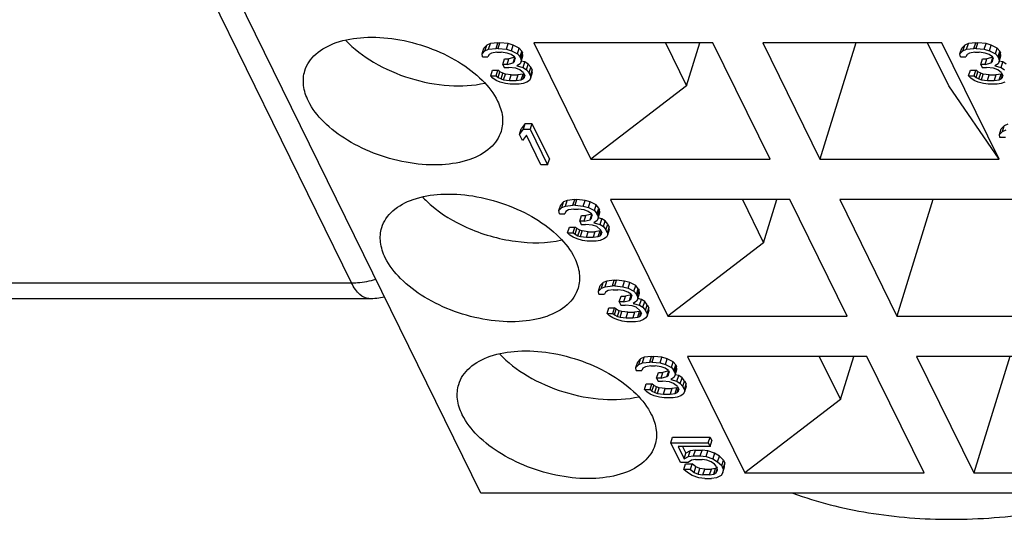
# Model space of a CAD drawing. Header units: millimetres. Extents: x 0 to 420, y 0 to 297.
# Tile 50 of 124: x 188.07 to 194.9, y 30.76 to 34.22. Entities that reach past the tile are written whole.
import ezdxf

# ---------------------------------------------------------------- set-up
doc = ezdxf.new("R2010")
doc.units = ezdxf.units.MM
doc.header["$LTSCALE"] = 23.1
doc.layers.get('0').update_dxf_attribs({"linetype": 'CONTINUOUS'})

msp = doc.modelspace()

# ---------------------------------------------------------------- linework, layer by layer
at = {"color": 9, "linetype": 'CONTINUOUS'}
for p, q in [((190.36924, 32.39635), (176.98334, 59.67393)), ((187.32537, 32.39635), (190.36924, 32.39635))]:
    msp.add_line(p, q, dxfattribs=at)
at = {"color": 7, "linetype": 'CONTINUOUS'}
for p, q in [((191.2667, 30.93774), (181.65788, 50.51846)), ((191.27503, 33.98513), (191.28714, 34.0243)), ((191.30745, 34.04546), (191.28714, 34.0243)), ((191.29535, 34.0063), (191.30745, 34.04546)), ((191.29535, 34.0063), (191.32086, 34.01688)), ((191.33296, 34.05604), (191.30745, 34.04546)), ((191.32086, 34.01688), (191.33296, 34.05604)), ((191.32086, 34.01688), (191.37199, 34.02217)), ((191.3841, 34.06133), (191.33296, 34.05604)), ((191.37199, 34.02217), (191.3841, 34.06133)), ((191.38734, 34.02217), (191.37199, 34.02217)), ((191.3841, 34.06133), (191.39945, 34.06133)), ((191.38734, 34.02217), (191.39945, 34.06133)), ((191.38734, 34.02217), (191.44367, 34.01688)), ((191.45577, 34.05604), (191.39945, 34.06133)), ((191.44367, 34.01688), (191.45577, 34.05604)), ((191.44367, 34.01688), (191.47956, 34.0063)), ((191.49167, 34.04546), (191.45577, 34.05604)), ((191.47956, 34.0063), (191.49167, 34.04546)), ((191.53275, 34.0243), (191.49167, 34.04546)), ((191.52065, 33.98513), (191.53275, 34.0243)), ((191.55081, 34.00314), (191.53275, 34.0243)), ((192.87698, 34.06133), (191.63356, 34.06133)), ((191.63356, 34.06133), (192.03011, 33.25324)), ((192.54734, 34.06133), (192.69403, 33.7624)), ((192.69403, 33.7624), (192.78641, 34.06133)), ((193.27354, 33.25324), (192.87698, 34.06133)), ((194.46581, 34.06133), (193.22238, 34.06133)), ((193.22238, 34.06133), (193.61893, 33.25324)), ((193.86865, 34.06133), (193.61893, 33.25324)), ((194.51313, 33.7624), (194.36643, 34.06133)), ((194.86236, 33.25324), (194.46581, 34.06133)), ((194.59085, 33.98513), (194.60296, 34.0243)), ((194.62327, 34.04546), (194.60296, 34.0243)), ((194.61117, 34.0063), (194.62327, 34.04546)), ((194.61117, 34.0063), (194.63668, 34.01688)), ((194.64878, 34.05604), (194.62327, 34.04546)), ((194.63668, 34.01688), (194.64878, 34.05604)), ((194.63668, 34.01688), (194.68781, 34.02217)), ((194.69991, 34.06133), (194.64878, 34.05604)), ((194.68781, 34.02217), (194.69991, 34.06133)), ((194.70316, 34.02217), (194.68781, 34.02217)), ((194.69991, 34.06133), (194.71527, 34.06133)), ((194.70316, 34.02217), (194.71527, 34.06133)), ((194.70316, 34.02217), (194.75949, 34.01688)), ((194.77159, 34.05604), (194.71527, 34.06133)), ((194.75949, 34.01688), (194.77159, 34.05604)), ((194.75949, 34.01688), (194.79538, 34.0063)), ((194.80748, 34.04546), (194.77159, 34.05604)), ((194.79538, 34.0063), (194.80748, 34.04546)), ((194.84857, 34.0243), (194.80748, 34.04546)), ((194.83647, 33.98513), (194.84857, 34.0243)), ((194.86663, 34.00314), (194.84857, 34.0243)), ((191.27503, 33.98513), (191.29535, 34.0063)), ((191.27774, 33.96397), (191.27503, 33.98513)), ((191.27774, 33.96397), (191.31612, 33.96397)), ((191.32368, 33.97984), (191.31612, 33.96397)), ((191.34152, 33.99042), (191.32368, 33.97984)), ((191.3773, 33.99571), (191.34152, 33.99042)), ((191.3773, 33.99571), (191.408, 33.99571)), ((191.44897, 33.99042), (191.408, 33.99571)), ((191.41883, 33.91107), (191.43094, 33.95024)), ((191.43094, 33.95024), (191.46164, 33.95024)), ((191.47719, 33.97984), (191.44897, 33.99042)), ((191.44954, 33.91107), (191.46164, 33.95024)), ((191.50195, 33.96067), (191.46164, 33.95024)), ((191.50033, 33.96397), (191.47719, 33.97984)), ((191.47956, 34.0063), (191.52065, 33.98513)), ((191.4904, 33.92165), (191.50226, 33.96004)), ((191.50033, 33.96397), (191.50552, 33.95339)), ((191.50056, 33.93223), (191.50552, 33.95339)), ((191.52065, 33.98513), (191.53871, 33.96397)), ((191.53871, 33.96397), (191.55081, 34.00314)), ((191.5439, 33.95339), (191.53871, 33.96397)), ((191.5439, 33.95339), (191.556, 33.99256)), ((191.5439, 33.95339), (191.54661, 33.93223)), ((191.54661, 33.93223), (191.55871, 33.9714)), ((191.55081, 34.00314), (191.556, 33.99256)), ((191.55871, 33.9714), (191.556, 33.99256)), ((194.59085, 33.98513), (194.61117, 34.0063)), ((194.59356, 33.96397), (194.59085, 33.98513)), ((194.59356, 33.96397), (194.63194, 33.96397)), ((194.6395, 33.97984), (194.63194, 33.96397)), ((194.65734, 33.99042), (194.6395, 33.97984)), ((194.69312, 33.99571), (194.65734, 33.99042)), ((194.69312, 33.99571), (194.72382, 33.99571)), ((194.76479, 33.99042), (194.72382, 33.99571)), ((194.73465, 33.91107), (194.74676, 33.95024)), ((194.74676, 33.95024), (194.77746, 33.95024)), ((194.79301, 33.97984), (194.76479, 33.99042)), ((194.76536, 33.91107), (194.77746, 33.95024)), ((194.81777, 33.96067), (194.77746, 33.95024)), ((194.81615, 33.96397), (194.79301, 33.97984)), ((194.79538, 34.0063), (194.83647, 33.98513)), ((194.80622, 33.92165), (194.81808, 33.96004)), ((194.81615, 33.96397), (194.82134, 33.95339)), ((194.81638, 33.93223), (194.82134, 33.95339)), ((194.83647, 33.98513), (194.85453, 33.96397)), ((194.85453, 33.96397), (194.86663, 34.00314)), ((194.85972, 33.95339), (194.85453, 33.96397)), ((194.85972, 33.95339), (194.87182, 33.99256)), ((194.85972, 33.95339), (194.86243, 33.93223)), ((194.86243, 33.93223), (194.87453, 33.9714)), ((194.86663, 34.00314), (194.87182, 33.99256)), ((194.87453, 33.9714), (194.87182, 33.99256)), ((191.44954, 33.91107), (191.41883, 33.91107)), ((191.41883, 33.91107), (191.42922, 33.88991)), ((191.42922, 33.88991), (191.45992, 33.88991)), ((191.44954, 33.91107), (191.4904, 33.92165)), ((191.50857, 33.88462), (191.45992, 33.88991)), ((191.4904, 33.92165), (191.50056, 33.93223)), ((191.53679, 33.87404), (191.50857, 33.88462)), ((191.53905, 33.91636), (191.51613, 33.90049)), ((191.51613, 33.90049), (191.5597, 33.88991)), ((191.54661, 33.93223), (191.53905, 33.91636)), ((191.57181, 33.92907), (191.54746, 33.93499)), ((191.5597, 33.88991), (191.57181, 33.92907)), ((191.5597, 33.88991), (191.58284, 33.87404)), ((191.59495, 33.9132), (191.57181, 33.92907)), ((191.58284, 33.87404), (191.59495, 33.9132)), ((191.61301, 33.89204), (191.59495, 33.9132)), ((191.6009, 33.85288), (191.61301, 33.89204)), ((191.61301, 33.89204), (191.62339, 33.87088)), ((194.76536, 33.91107), (194.73465, 33.91107)), ((194.73465, 33.91107), (194.74504, 33.88991)), ((194.74504, 33.88991), (194.77574, 33.88991)), ((194.76536, 33.91107), (194.80622, 33.92165)), ((194.82439, 33.88462), (194.77574, 33.88991)), ((194.80622, 33.92165), (194.81638, 33.93223)), ((194.85261, 33.87404), (194.82439, 33.88462)), ((194.85487, 33.91636), (194.83195, 33.90049)), ((194.83195, 33.90049), (194.87552, 33.88991)), ((194.86243, 33.93223), (194.85487, 33.91636)), ((194.88763, 33.92907), (194.86328, 33.93499)), ((194.87552, 33.88991), (194.88763, 33.92907)), ((194.87552, 33.88991), (194.89866, 33.87404)), ((194.91076, 33.9132), (194.88763, 33.92907)), ((191.33497, 33.83172), (191.34707, 33.87088)), ((191.33497, 33.83172), (191.37335, 33.83172)), ((191.35043, 33.81584), (191.33497, 33.83172)), ((191.34707, 33.87088), (191.38545, 33.87088)), ((191.37357, 33.79997), (191.35043, 33.81584)), ((191.37335, 33.83172), (191.38545, 33.87088)), ((191.37335, 33.83172), (191.38621, 33.82113)), ((191.39832, 33.8603), (191.38545, 33.87088)), ((191.38621, 33.82113), (191.39832, 33.8603)), ((191.38621, 33.82113), (191.40676, 33.81055)), ((191.41886, 33.84972), (191.39832, 33.8603)), ((191.40676, 33.81055), (191.41886, 33.84972)), ((191.43681, 33.84443), (191.41886, 33.84972)), ((191.4247, 33.80526), (191.43681, 33.84443)), ((191.47778, 33.83914), (191.43681, 33.84443)), ((191.46568, 33.79997), (191.47778, 33.83914)), ((191.47778, 33.83914), (191.52383, 33.83914)), ((191.52383, 33.83914), (191.51173, 33.79997)), ((191.55962, 33.84443), (191.52383, 33.83914)), ((191.56252, 33.85288), (191.53679, 33.87404)), ((191.54751, 33.80526), (191.55962, 33.84443)), ((191.56548, 33.84686), (191.55962, 33.84443)), ((191.56027, 33.81055), (191.56916, 33.83935)), ((191.56027, 33.81055), (191.57043, 33.82113)), ((191.56252, 33.85288), (191.57291, 33.83172)), ((191.57043, 33.82113), (191.57291, 33.83172)), ((191.58284, 33.87404), (191.6009, 33.85288)), ((191.61129, 33.83172), (191.6009, 33.85288)), ((191.6114, 33.81584), (191.60384, 33.79997)), ((191.61129, 33.83172), (191.62339, 33.87088)), ((191.61129, 33.83172), (191.6114, 33.81584)), ((191.6235, 33.85501), (191.6114, 33.81584)), ((191.6235, 33.85501), (191.62339, 33.87088)), ((194.65079, 33.83172), (194.66289, 33.87088)), ((194.65079, 33.83172), (194.68917, 33.83172)), ((194.66625, 33.81584), (194.65079, 33.83172)), ((194.66289, 33.87088), (194.70127, 33.87088)), ((194.68939, 33.79997), (194.66625, 33.81584)), ((194.68917, 33.83172), (194.70127, 33.87088)), ((194.68917, 33.83172), (194.70203, 33.82113)), ((194.71414, 33.8603), (194.70127, 33.87088)), ((194.70203, 33.82113), (194.71414, 33.8603)), ((194.70203, 33.82113), (194.72258, 33.81055)), ((194.73468, 33.84972), (194.71414, 33.8603)), ((194.72258, 33.81055), (194.73468, 33.84972)), ((194.75263, 33.84443), (194.73468, 33.84972)), ((194.74052, 33.80526), (194.75263, 33.84443)), ((194.7936, 33.83914), (194.75263, 33.84443)), ((194.7815, 33.79997), (194.7936, 33.83914)), ((194.7936, 33.83914), (194.83965, 33.83914)), ((194.83965, 33.83914), (194.82755, 33.79997)), ((194.87543, 33.84443), (194.83965, 33.83914)), ((194.87834, 33.85288), (194.85261, 33.87404)), ((194.86333, 33.80526), (194.87543, 33.84443)), ((194.8813, 33.84686), (194.87543, 33.84443)), ((194.87609, 33.81055), (194.88498, 33.83935)), ((194.87609, 33.81055), (194.88625, 33.82113)), ((194.87834, 33.85288), (194.88873, 33.83172)), ((194.88625, 33.82113), (194.88873, 33.83172)), ((191.40179, 33.78939), (191.37357, 33.79997)), ((191.43768, 33.77881), (191.40179, 33.78939)), ((191.40676, 33.81055), (191.4247, 33.80526)), ((191.4247, 33.80526), (191.46568, 33.79997)), ((191.47098, 33.77352), (191.43768, 33.77881)), ((191.46568, 33.79997), (191.51173, 33.79997)), ((191.53239, 33.77352), (191.47098, 33.77352)), ((191.51173, 33.79997), (191.54751, 33.80526)), ((191.56049, 33.77881), (191.53239, 33.77352)), ((191.54751, 33.80526), (191.56027, 33.81055)), ((191.586, 33.78939), (191.56049, 33.77881)), ((191.60384, 33.79997), (191.586, 33.78939)), ((192.69403, 33.7624), (192.03011, 33.25324)), ((194.86236, 33.25324), (194.51313, 33.7624)), ((194.71761, 33.78939), (194.68939, 33.79997)), ((194.7535, 33.77881), (194.71761, 33.78939)), ((194.72258, 33.81055), (194.74052, 33.80526)), ((194.74052, 33.80526), (194.7815, 33.79997)), ((194.7868, 33.77352), (194.7535, 33.77881)), ((194.7815, 33.79997), (194.82755, 33.79997)), ((194.84821, 33.77352), (194.7868, 33.77352)), ((194.82755, 33.79997), (194.86333, 33.80526)), ((194.87631, 33.77881), (194.84821, 33.77352)), ((194.86333, 33.80526), (194.87609, 33.81055)), ((194.90182, 33.78939), (194.87631, 33.77881)), ((191.5742, 33.50188), (191.54632, 33.46485)), ((191.5621, 33.46272), (191.5742, 33.50188)), ((191.5742, 33.50188), (191.62026, 33.50188)), ((191.62026, 33.50188), (191.60815, 33.46272)), ((191.62026, 33.50188), (191.74227, 33.25324)), ((194.89781, 33.48601), (194.87749, 33.46485)), ((194.88571, 33.44685), (194.89781, 33.48601)), ((194.92332, 33.49659), (194.89781, 33.48601)), ((191.53422, 33.42568), (191.54632, 33.46485)), ((191.53422, 33.42568), (191.5621, 33.46272)), ((191.55499, 33.38336), (191.53422, 33.42568)), ((191.58287, 33.42039), (191.55499, 33.38336)), ((191.5621, 33.46272), (191.60815, 33.46272)), ((191.68412, 33.21407), (191.58287, 33.42039)), ((191.60815, 33.46272), (191.73017, 33.21407)), ((194.86539, 33.42568), (194.87749, 33.46485)), ((194.86539, 33.42568), (194.88571, 33.44685)), ((194.8681, 33.40452), (194.86539, 33.42568)), ((194.90648, 33.40452), (194.8681, 33.40452)), ((194.88571, 33.44685), (194.91122, 33.45743)), ((191.73017, 33.21407), (191.68412, 33.21407)), ((191.73017, 33.21407), (191.74227, 33.25324)), ((192.03011, 33.25324), (193.27354, 33.25324)), ((193.61893, 33.25324), (194.86236, 33.25324)), ((191.80886, 32.89732), (191.82096, 32.93648)), ((191.84128, 32.95764), (191.82096, 32.93648)), ((191.82917, 32.91848), (191.84128, 32.95764)), ((191.82917, 32.91848), (191.85468, 32.92906)), ((191.86679, 32.96822), (191.84128, 32.95764)), ((191.85468, 32.92906), (191.86679, 32.96822)), ((191.85468, 32.92906), (191.90582, 32.93435)), ((191.91792, 32.97351), (191.86679, 32.96822)), ((191.90582, 32.93435), (191.91792, 32.97351)), ((191.92117, 32.93435), (191.90582, 32.93435)), ((191.91792, 32.97351), (191.93327, 32.97351)), ((191.92117, 32.93435), (191.93327, 32.97351)), ((191.92117, 32.93435), (191.97749, 32.92906)), ((191.98959, 32.96822), (191.93327, 32.97351)), ((191.97749, 32.92906), (191.98959, 32.96822)), ((191.97749, 32.92906), (192.01339, 32.91848)), ((192.02549, 32.95764), (191.98959, 32.96822)), ((192.01339, 32.91848), (192.02549, 32.95764)), ((192.06658, 32.93648), (192.02549, 32.95764)), ((192.05447, 32.89732), (192.06658, 32.93648)), ((192.08464, 32.91532), (192.06658, 32.93648)), ((193.41081, 32.97351), (192.16738, 32.97351)), ((192.16738, 32.97351), (192.56393, 32.16542)), ((193.08116, 32.97351), (193.22785, 32.67458)), ((193.22785, 32.67458), (193.32023, 32.97351)), ((193.80736, 32.16542), (193.41081, 32.97351)), ((194.99963, 32.97351), (193.7562, 32.97351)), ((193.7562, 32.97351), (194.15276, 32.16542)), ((194.40248, 32.97351), (194.15276, 32.16542)), ((191.80886, 32.89732), (191.82917, 32.91848)), ((191.81156, 32.87616), (191.80886, 32.89732)), ((191.81156, 32.87616), (191.84994, 32.87616)), ((191.8575, 32.89203), (191.84994, 32.87616)), ((191.87534, 32.90261), (191.8575, 32.89203)), ((191.91112, 32.9079), (191.87534, 32.90261)), ((191.91112, 32.9079), (191.94182, 32.9079)), ((191.9828, 32.90261), (191.94182, 32.9079)), ((191.95266, 32.82325), (191.96476, 32.86242)), ((191.96476, 32.86242), (191.99546, 32.86242)), ((192.01101, 32.89203), (191.9828, 32.90261)), ((191.98336, 32.82325), (191.99546, 32.86242)), ((192.03577, 32.87286), (191.99546, 32.86242)), ((192.03415, 32.87616), (192.01101, 32.89203)), ((192.01339, 32.91848), (192.05447, 32.89732)), ((192.02422, 32.83383), (192.03608, 32.87222)), ((192.03415, 32.87616), (192.03935, 32.86557)), ((192.03438, 32.84441), (192.03935, 32.86557)), ((192.05447, 32.89732), (192.07253, 32.87616)), ((192.07253, 32.87616), (192.08464, 32.91532)), ((192.07772, 32.86557), (192.07253, 32.87616)), ((192.07772, 32.86557), (192.08983, 32.90474)), ((192.07772, 32.86557), (192.08043, 32.84441)), ((192.08043, 32.84441), (192.09254, 32.88358)), ((192.08464, 32.91532), (192.08983, 32.90474)), ((192.09254, 32.88358), (192.08983, 32.90474)), ((191.98336, 32.82325), (191.95266, 32.82325)), ((191.95266, 32.82325), (191.96304, 32.80209)), ((191.96304, 32.80209), (191.99374, 32.80209)), ((191.98336, 32.82325), (192.02422, 32.83383)), ((192.04239, 32.7968), (191.99374, 32.80209)), ((192.02422, 32.83383), (192.03438, 32.84441)), ((192.07061, 32.78622), (192.04239, 32.7968)), ((192.07287, 32.82854), (192.04996, 32.81267)), ((192.04996, 32.81267), (192.09353, 32.80209)), ((192.08043, 32.84441), (192.07287, 32.82854)), ((192.10563, 32.84126), (192.08128, 32.84717)), ((192.09353, 32.80209), (192.10563, 32.84126)), ((192.09353, 32.80209), (192.11667, 32.78622)), ((192.12877, 32.82539), (192.10563, 32.84126)), ((192.11667, 32.78622), (192.12877, 32.82539)), ((192.14683, 32.80423), (192.12877, 32.82539)), ((192.13473, 32.76506), (192.14683, 32.80423)), ((192.14683, 32.80423), (192.15721, 32.78306)), ((191.86879, 32.7439), (191.88089, 32.78306)), ((191.86879, 32.7439), (191.90717, 32.7439)), ((191.88426, 32.72803), (191.86879, 32.7439)), ((191.88089, 32.78306), (191.91927, 32.78306)), ((191.90739, 32.71216), (191.88426, 32.72803)), ((191.90717, 32.7439), (191.91927, 32.78306)), ((191.90717, 32.7439), (191.92004, 32.73332)), ((191.93214, 32.77248), (191.91927, 32.78306)), ((191.92004, 32.73332), (191.93214, 32.77248)), ((191.92004, 32.73332), (191.94058, 32.72274)), ((191.95268, 32.7619), (191.93214, 32.77248)), ((191.94058, 32.72274), (191.95268, 32.7619)), ((191.94058, 32.72274), (191.95853, 32.71745)), ((191.97063, 32.75661), (191.95268, 32.7619)), ((191.95853, 32.71745), (191.97063, 32.75661)), ((192.0116, 32.75132), (191.97063, 32.75661)), ((191.9995, 32.71216), (192.0116, 32.75132)), ((192.0116, 32.75132), (192.05766, 32.75132)), ((192.05766, 32.75132), (192.04555, 32.71216)), ((192.09344, 32.75661), (192.05766, 32.75132)), ((192.09635, 32.76506), (192.07061, 32.78622)), ((192.08134, 32.71745), (192.09344, 32.75661)), ((192.08134, 32.71745), (192.09409, 32.72274)), ((192.0993, 32.75904), (192.09344, 32.75661)), ((192.09409, 32.72274), (192.10299, 32.75153)), ((192.09409, 32.72274), (192.10425, 32.73332)), ((192.09635, 32.76506), (192.10673, 32.7439)), ((192.10425, 32.73332), (192.10673, 32.7439)), ((192.11667, 32.78622), (192.13473, 32.76506)), ((192.14511, 32.7439), (192.13473, 32.76506)), ((192.14522, 32.72803), (192.13766, 32.71216)), ((192.14511, 32.7439), (192.15721, 32.78306)), ((192.14511, 32.7439), (192.14522, 32.72803)), ((192.15733, 32.76719), (192.14522, 32.72803)), ((192.15733, 32.76719), (192.15721, 32.78306)), ((191.93561, 32.70158), (191.90739, 32.71216)), ((191.97151, 32.69099), (191.93561, 32.70158)), ((191.95853, 32.71745), (191.9995, 32.71216)), ((192.00481, 32.6857), (191.97151, 32.69099)), ((191.9995, 32.71216), (192.04555, 32.71216)), ((192.06621, 32.6857), (192.00481, 32.6857)), ((192.04555, 32.71216), (192.08134, 32.71745)), ((192.09432, 32.69099), (192.06621, 32.6857)), ((192.11983, 32.70158), (192.09432, 32.69099)), ((192.13766, 32.71216), (192.11983, 32.70158)), ((193.22785, 32.67458), (192.56393, 32.16542)), ((192.08339, 32.33787), (192.0955, 32.37703)), ((192.11581, 32.39819), (192.0955, 32.37703)), ((192.10371, 32.35903), (192.11581, 32.39819)), ((192.14132, 32.40878), (192.11581, 32.39819)), ((192.12922, 32.36961), (192.14132, 32.40878)), ((192.19246, 32.41407), (192.14132, 32.40878)), ((192.18035, 32.3749), (192.19246, 32.41407)), ((192.19246, 32.41407), (192.20781, 32.41407)), ((192.1957, 32.3749), (192.20781, 32.41407)), ((192.26413, 32.40878), (192.20781, 32.41407)), ((192.25203, 32.36961), (192.26413, 32.40878)), ((192.30003, 32.39819), (192.26413, 32.40878)), ((192.28792, 32.35903), (192.30003, 32.39819)), ((192.34111, 32.37703), (192.30003, 32.39819)), ((192.32901, 32.33787), (192.34111, 32.37703)), ((192.35917, 32.35587), (192.34111, 32.37703)), ((192.08339, 32.33787), (192.10371, 32.35903)), ((192.0861, 32.31671), (192.08339, 32.33787)), ((192.0861, 32.31671), (192.12448, 32.31671)), ((192.10371, 32.35903), (192.12922, 32.36961)), ((192.13204, 32.33258), (192.12448, 32.31671)), ((192.12922, 32.36961), (192.18035, 32.3749)), ((192.14988, 32.34316), (192.13204, 32.33258)), ((192.18566, 32.34845), (192.14988, 32.34316)), ((192.1957, 32.3749), (192.18035, 32.3749)), ((192.18566, 32.34845), (192.21636, 32.34845)), ((192.1957, 32.3749), (192.25203, 32.36961)), ((192.25733, 32.34316), (192.21636, 32.34845)), ((192.25203, 32.36961), (192.28792, 32.35903)), ((192.28555, 32.33258), (192.25733, 32.34316)), ((192.31031, 32.31341), (192.27, 32.30297)), ((192.30869, 32.31671), (192.28555, 32.33258)), ((192.28792, 32.35903), (192.32901, 32.33787)), ((192.29876, 32.27438), (192.31062, 32.31277)), ((192.30869, 32.31671), (192.31388, 32.30613)), ((192.32901, 32.33787), (192.34707, 32.31671)), ((192.34707, 32.31671), (192.35917, 32.35587)), ((192.35226, 32.30613), (192.34707, 32.31671)), ((192.35226, 32.30613), (192.36436, 32.34529)), ((192.35497, 32.28496), (192.36707, 32.32413)), ((192.35917, 32.35587), (192.36436, 32.34529)), ((192.36707, 32.32413), (192.36436, 32.34529)), ((187.29189, 32.28801), (190.49027, 32.28801)), ((192.2272, 32.2638), (192.2393, 32.30297)), ((192.2579, 32.2638), (192.2272, 32.2638)), ((192.2272, 32.2638), (192.23758, 32.24264)), ((192.23758, 32.24264), (192.26828, 32.24264)), ((192.2393, 32.30297), (192.27, 32.30297)), ((192.2579, 32.2638), (192.27, 32.30297)), ((192.2579, 32.2638), (192.29876, 32.27438)), ((192.31693, 32.23735), (192.26828, 32.24264)), ((192.29876, 32.27438), (192.30892, 32.28496)), ((192.30892, 32.28496), (192.31388, 32.30613)), ((192.34741, 32.26909), (192.32449, 32.25322)), ((192.32449, 32.25322), (192.36806, 32.24264)), ((192.35497, 32.28496), (192.34741, 32.26909)), ((192.35226, 32.30613), (192.35497, 32.28496)), ((192.38017, 32.28181), (192.35582, 32.28772)), ((192.36806, 32.24264), (192.38017, 32.28181)), ((192.36806, 32.24264), (192.3912, 32.22677)), ((192.40331, 32.26594), (192.38017, 32.28181)), ((192.3912, 32.22677), (192.40331, 32.26594)), ((192.42137, 32.24478), (192.40331, 32.26594)), ((192.40926, 32.20561), (192.42137, 32.24478)), ((192.42137, 32.24478), (192.43175, 32.22362)), ((192.14333, 32.18445), (192.15543, 32.22362)), ((192.14333, 32.18445), (192.18171, 32.18445)), ((192.15879, 32.16858), (192.14333, 32.18445)), ((192.15543, 32.22362), (192.19381, 32.22362)), ((192.18171, 32.18445), (192.19381, 32.22362)), ((192.18171, 32.18445), (192.19457, 32.17387)), ((192.20668, 32.21303), (192.19381, 32.22362)), ((192.19457, 32.17387), (192.20668, 32.21303)), ((192.19457, 32.17387), (192.21512, 32.16329)), ((192.22722, 32.20245), (192.20668, 32.21303)), ((192.21512, 32.16329), (192.22722, 32.20245)), ((192.24517, 32.19716), (192.22722, 32.20245)), ((192.23306, 32.158), (192.24517, 32.19716)), ((192.28614, 32.19187), (192.24517, 32.19716)), ((192.27404, 32.15271), (192.28614, 32.19187)), ((192.28614, 32.19187), (192.33219, 32.19187)), ((192.34515, 32.22677), (192.31693, 32.23735)), ((192.33219, 32.19187), (192.32009, 32.15271)), ((192.36798, 32.19716), (192.33219, 32.19187)), ((192.37089, 32.20561), (192.34515, 32.22677)), ((192.35587, 32.158), (192.36798, 32.19716)), ((192.37384, 32.19959), (192.36798, 32.19716)), ((192.36863, 32.16329), (192.37753, 32.19208)), ((192.36863, 32.16329), (192.37879, 32.17387)), ((192.37089, 32.20561), (192.38127, 32.18445)), ((192.37879, 32.17387), (192.38127, 32.18445)), ((192.3912, 32.22677), (192.40926, 32.20561)), ((192.41965, 32.18445), (192.40926, 32.20561)), ((192.41965, 32.18445), (192.43175, 32.22362)), ((192.41965, 32.18445), (192.41976, 32.16858)), ((192.43186, 32.20774), (192.41976, 32.16858)), ((192.43186, 32.20774), (192.43175, 32.22362)), ((192.18193, 32.15271), (192.15879, 32.16858)), ((192.21015, 32.14213), (192.18193, 32.15271)), ((192.24605, 32.13155), (192.21015, 32.14213)), ((192.21512, 32.16329), (192.23306, 32.158)), ((192.23306, 32.158), (192.27404, 32.15271)), ((192.27934, 32.12626), (192.24605, 32.13155)), ((192.27404, 32.15271), (192.32009, 32.15271)), ((192.34075, 32.12626), (192.27934, 32.12626)), ((192.32009, 32.15271), (192.35587, 32.158)), ((192.36885, 32.13155), (192.34075, 32.12626)), ((192.35587, 32.158), (192.36863, 32.16329)), ((192.39436, 32.14213), (192.36885, 32.13155)), ((192.4122, 32.15271), (192.39436, 32.14213)), ((192.41976, 32.16858), (192.4122, 32.15271)), ((192.56393, 32.16542), (193.80736, 32.16542)), ((194.15276, 32.16542), (195.39618, 32.16542)), ((192.34268, 31.8095), (192.35478, 31.84867)), ((192.34268, 31.8095), (192.363, 31.83066)), ((192.3751, 31.86983), (192.35478, 31.84867)), ((192.363, 31.83066), (192.3751, 31.86983)), ((192.363, 31.83066), (192.38851, 31.84124)), ((192.40061, 31.88041), (192.3751, 31.86983)), ((192.38851, 31.84124), (192.40061, 31.88041)), ((192.38851, 31.84124), (192.43964, 31.84653)), ((192.45174, 31.8857), (192.40061, 31.88041)), ((192.43964, 31.84653), (192.45174, 31.8857)), ((192.45499, 31.84653), (192.43964, 31.84653)), ((192.45174, 31.8857), (192.46709, 31.8857)), ((192.45499, 31.84653), (192.46709, 31.8857)), ((192.45499, 31.84653), (192.51131, 31.84124)), ((192.52342, 31.88041), (192.46709, 31.8857)), ((192.51131, 31.84124), (192.52342, 31.88041)), ((192.51131, 31.84124), (192.54721, 31.83066)), ((192.55931, 31.86983), (192.52342, 31.88041)), ((192.54721, 31.83066), (192.55931, 31.86983)), ((192.54721, 31.83066), (192.5883, 31.8095)), ((192.6004, 31.84867), (192.55931, 31.86983)), ((192.5883, 31.8095), (192.6004, 31.84867)), ((192.61846, 31.8275), (192.6004, 31.84867)), ((193.94463, 31.8857), (192.7012, 31.8857)), ((192.7012, 31.8857), (193.09776, 31.0776)), ((193.61498, 31.8857), (193.76168, 31.58677)), ((193.76168, 31.58677), (193.85405, 31.8857)), ((194.34118, 31.0776), (193.94463, 31.8857)), ((195.53345, 31.8857), (194.29003, 31.8857)), ((194.29003, 31.8857), (194.68658, 31.0776)), ((194.9363, 31.8857), (194.68658, 31.0776)), ((192.34539, 31.78834), (192.34268, 31.8095)), ((192.34539, 31.78834), (192.38377, 31.78834)), ((192.39133, 31.80421), (192.38377, 31.78834)), ((192.40916, 31.81479), (192.39133, 31.80421)), ((192.44494, 31.82008), (192.40916, 31.81479)), ((192.44494, 31.82008), (192.47565, 31.82008)), ((192.51662, 31.81479), (192.47565, 31.82008)), ((192.48648, 31.73543), (192.49858, 31.7746)), ((192.49858, 31.7746), (192.52929, 31.7746)), ((192.54484, 31.80421), (192.51662, 31.81479)), ((192.51718, 31.73543), (192.52929, 31.7746)), ((192.5696, 31.78504), (192.52929, 31.7746)), ((192.56798, 31.78834), (192.54484, 31.80421)), ((192.55804, 31.74602), (192.56991, 31.7844)), ((192.56798, 31.78834), (192.57317, 31.77776)), ((192.5682, 31.7566), (192.57317, 31.77776)), ((192.5883, 31.8095), (192.60635, 31.78834)), ((192.60635, 31.78834), (192.61846, 31.8275)), ((192.61155, 31.77776), (192.60635, 31.78834)), ((192.61155, 31.77776), (192.62365, 31.81692)), ((192.61155, 31.77776), (192.61426, 31.7566)), ((192.61426, 31.7566), (192.62636, 31.79576)), ((192.61846, 31.8275), (192.62365, 31.81692)), ((192.62636, 31.79576), (192.62365, 31.81692)), ((192.40261, 31.65608), (192.41472, 31.69525)), ((192.41472, 31.69525), (192.4531, 31.69525)), ((192.44099, 31.65608), (192.4531, 31.69525)), ((192.46596, 31.68467), (192.4531, 31.69525)), ((192.51718, 31.73543), (192.48648, 31.73543)), ((192.48648, 31.73543), (192.49687, 31.71427)), ((192.49687, 31.71427), (192.52757, 31.71427)), ((192.51718, 31.73543), (192.55804, 31.74602)), ((192.57622, 31.70898), (192.52757, 31.71427)), ((192.55804, 31.74602), (192.5682, 31.7566)), ((192.60444, 31.6984), (192.57622, 31.70898)), ((192.60669, 31.74073), (192.58378, 31.72485)), ((192.58378, 31.72485), (192.62735, 31.71427)), ((192.63017, 31.67724), (192.60444, 31.6984)), ((192.61426, 31.7566), (192.60669, 31.74073)), ((192.63945, 31.75344), (192.61511, 31.75935)), ((192.62735, 31.71427), (192.63945, 31.75344)), ((192.62735, 31.71427), (192.65049, 31.6984)), ((192.66259, 31.73757), (192.63945, 31.75344)), ((192.65049, 31.6984), (192.66259, 31.73757)), ((192.65049, 31.6984), (192.66855, 31.67724)), ((192.68065, 31.71641), (192.66259, 31.73757)), ((192.66855, 31.67724), (192.68065, 31.71641)), ((192.67893, 31.65608), (192.69104, 31.69525)), ((192.68065, 31.71641), (192.69104, 31.69525)), ((192.69115, 31.67938), (192.69104, 31.69525)), ((192.40261, 31.65608), (192.44099, 31.65608)), ((192.41808, 31.64021), (192.40261, 31.65608)), ((192.44122, 31.62434), (192.41808, 31.64021)), ((192.44099, 31.65608), (192.45386, 31.6455)), ((192.45386, 31.6455), (192.46596, 31.68467)), ((192.45386, 31.6455), (192.4744, 31.63492)), ((192.48651, 31.67409), (192.46596, 31.68467)), ((192.4744, 31.63492), (192.48651, 31.67409)), ((192.4744, 31.63492), (192.49235, 31.62963)), ((192.50445, 31.6688), (192.48651, 31.67409)), ((192.49235, 31.62963), (192.50445, 31.6688)), ((192.49235, 31.62963), (192.53332, 31.62434)), ((192.54543, 31.6635), (192.50445, 31.6688)), ((192.53332, 31.62434), (192.54543, 31.6635)), ((192.54543, 31.6635), (192.59148, 31.6635)), ((192.59148, 31.6635), (192.57938, 31.62434)), ((192.57938, 31.62434), (192.61516, 31.62963)), ((192.62726, 31.6688), (192.59148, 31.6635)), ((192.61516, 31.62963), (192.62726, 31.6688)), ((192.61516, 31.62963), (192.62791, 31.63492)), ((192.63312, 31.67123), (192.62726, 31.6688)), ((192.62791, 31.63492), (192.63681, 31.66371)), ((192.62791, 31.63492), (192.63807, 31.6455)), ((192.63017, 31.67724), (192.64056, 31.65608)), ((192.63807, 31.6455), (192.64056, 31.65608)), ((192.67893, 31.65608), (192.66855, 31.67724)), ((192.67905, 31.64021), (192.67148, 31.62434)), ((192.67893, 31.65608), (192.67905, 31.64021)), ((192.69115, 31.67938), (192.67905, 31.64021)), ((192.46944, 31.61376), (192.44122, 31.62434)), ((192.50533, 31.60318), (192.46944, 31.61376)), ((192.53863, 31.59789), (192.50533, 31.60318)), ((192.53332, 31.62434), (192.57938, 31.62434)), ((192.60003, 31.59789), (192.53863, 31.59789)), ((192.62814, 31.60318), (192.60003, 31.59789)), ((192.65365, 31.61376), (192.62814, 31.60318)), ((192.67148, 31.62434), (192.65365, 31.61376)), ((193.76168, 31.58677), (193.09776, 31.0776)), ((192.58369, 31.28708), (192.5958, 31.32625)), ((192.58369, 31.28708), (192.84466, 31.28708)), ((192.65119, 31.14953), (192.58369, 31.28708)), ((192.5958, 31.32625), (192.85676, 31.32625)), ((192.84466, 31.28708), (192.85676, 31.32625)), ((192.84466, 31.28708), (192.85764, 31.26063)), ((192.85676, 31.32625), (192.86974, 31.2998)), ((192.85764, 31.26063), (192.86974, 31.2998)), ((192.85764, 31.26063), (192.63505, 31.26063)), ((192.63505, 31.26063), (192.67659, 31.17599)), ((192.66637, 31.26063), (192.68869, 31.21515)), ((192.71928, 31.23102), (192.68869, 31.21515)), ((192.70718, 31.19186), (192.71928, 31.23102)), ((192.75506, 31.23631), (192.71928, 31.23102)), ((192.74296, 31.19715), (192.75506, 31.23631)), ((192.75506, 31.23631), (192.80112, 31.23631)), ((192.78901, 31.19715), (192.80112, 31.23631)), ((192.84209, 31.23102), (192.80112, 31.23631)), ((192.82999, 31.19186), (192.84209, 31.23102)), ((192.88825, 31.21515), (192.84209, 31.23102)), ((192.70492, 31.14953), (192.65119, 31.14953)), ((192.67659, 31.17599), (192.68869, 31.21515)), ((192.67659, 31.17599), (192.70718, 31.19186)), ((192.72783, 31.16541), (192.70492, 31.14953)), ((192.70718, 31.19186), (192.74296, 31.19715)), ((192.75594, 31.1707), (192.72783, 31.16541)), ((192.74296, 31.19715), (192.78901, 31.19715)), ((192.75594, 31.1707), (192.80199, 31.1707)), ((192.78901, 31.19715), (192.82999, 31.19186)), ((192.83529, 31.16541), (192.80199, 31.1707)), ((192.82999, 31.19186), (192.87615, 31.17599)), ((192.86351, 31.15482), (192.83529, 31.16541)), ((192.88665, 31.13895), (192.86351, 31.15482)), ((192.88825, 31.21515), (192.87615, 31.17599)), ((192.87615, 31.17599), (192.90956, 31.15482)), ((192.92167, 31.19399), (192.88825, 31.21515)), ((192.90956, 31.15482), (192.92167, 31.19399)), ((192.90956, 31.15482), (192.93789, 31.12837)), ((192.95, 31.16754), (192.92167, 31.19399)), ((192.93789, 31.12837), (192.95, 31.16754)), ((192.95, 31.16754), (192.96038, 31.14638)), ((192.67456, 31.10192), (192.68666, 31.14109)), ((192.72061, 31.10192), (192.67456, 31.10192)), ((192.70029, 31.08076), (192.67456, 31.10192)), ((192.68666, 31.14109), (192.73271, 31.14109)), ((192.7337, 31.0596), (192.70029, 31.08076)), ((192.72061, 31.10192), (192.73271, 31.14109)), ((192.72061, 31.10192), (192.74634, 31.08076)), ((192.75845, 31.11993), (192.73271, 31.14109)), ((192.74634, 31.08076), (192.75845, 31.11993)), ((192.74634, 31.08076), (192.77456, 31.07018)), ((192.78667, 31.10935), (192.75845, 31.11993)), ((192.77456, 31.07018), (192.78667, 31.10935)), ((192.81996, 31.10406), (192.78667, 31.10935)), ((192.80786, 31.06489), (192.81996, 31.10406)), ((192.81996, 31.10406), (192.86602, 31.10406)), ((192.85391, 31.06489), (192.86602, 31.10406)), ((192.89412, 31.10935), (192.86602, 31.10406)), ((192.88202, 31.07018), (192.89412, 31.10935)), ((192.88202, 31.07018), (192.89985, 31.08076)), ((192.90211, 31.12308), (192.88665, 31.13895)), ((192.90553, 31.11611), (192.89412, 31.10935)), ((192.89985, 31.08076), (192.90736, 31.10504)), ((192.89985, 31.08076), (192.90742, 31.09663)), ((192.90211, 31.12308), (192.9073, 31.1125)), ((192.90742, 31.09663), (192.9073, 31.1125)), ((192.94591, 31.08076), (192.93327, 31.0596)), ((192.94828, 31.10721), (192.93789, 31.12837)), ((192.94591, 31.08076), (192.95801, 31.11993)), ((192.94828, 31.10721), (192.94591, 31.08076)), ((192.94828, 31.10721), (192.96038, 31.14638)), ((192.95801, 31.11993), (192.96038, 31.14638)), ((192.77987, 31.04373), (192.7337, 31.0596)), ((192.77456, 31.07018), (192.80786, 31.06489)), ((192.82084, 31.03844), (192.77987, 31.04373)), ((192.85391, 31.06489), (192.80786, 31.06489)), ((192.82084, 31.03844), (192.8669, 31.03844)), ((192.85391, 31.06489), (192.88202, 31.07018)), ((192.90268, 31.04373), (192.8669, 31.03844)), ((192.93327, 31.0596), (192.90268, 31.04373)), ((193.09776, 31.0776), (194.34118, 31.0776)), ((194.68658, 31.0776), (195.93001, 31.0776)), ((197.94439, 30.93774), (191.2667, 30.93774))]:
    msp.add_line(p, q, dxfattribs=at)
msp.add_arc((190.49027, 32.78801), 0.5, 269.996931, 282.459115, dxfattribs=at)
for points, knots in [([(190.04582, 33.86765), (190.05249, 33.88926), (190.07293, 33.9318), (190.14046, 34.00785), (190.2714, 34.07548), (190.46378, 34.10697), (190.68191, 34.09323), (190.90429, 34.03542), (191.10883, 33.93933), (191.27497, 33.81494), (191.35655, 33.7108), (191.38281, 33.65729)], [0, 0, 0, 0, 0.0431922, 0.0886677, 0.1921566, 0.316387, 0.4574241, 0.6064368, 0.7527202, 0.8861677, 1, 1, 1, 1]), ([(190.32795, 34.08041), (190.38429, 34.01964), (190.52623, 33.91267), (190.77303, 33.80622), (191.03686, 33.75504), (191.21433, 33.76348), (191.29507, 33.78193)], [0, 0, 0, 0, 0.2370078, 0.5000835, 0.7631094, 1, 1, 1, 1]), ([(190.0703, 33.65729), (190.05364, 33.69123), (190.03032, 33.76089), (190.03575, 33.83508), (190.04582, 33.86765)], [0, 0, 0, 0, 0.5258845, 1, 1, 1, 1]), ([(191.40729, 33.44692), (191.40061, 33.42531), (191.38018, 33.38277), (191.31264, 33.30672), (191.18171, 33.23909), (190.98932, 33.2076), (190.7712, 33.22134), (190.54882, 33.27915), (190.34428, 33.37524), (190.17814, 33.49963), (190.09656, 33.60377), (190.0703, 33.65729)], [0, 0, 0, 0, 0.0431922, 0.0886677, 0.1921566, 0.316387, 0.4574241, 0.6064368, 0.7527202, 0.8861677, 1, 1, 1, 1]), ([(191.38281, 33.65729), (191.39947, 33.62334), (191.42279, 33.55368), (191.41735, 33.47949), (191.40729, 33.44692)], [0, 0, 0, 0, 0.5258845, 1, 1, 1, 1]), ([(190.57964, 32.77983), (190.58632, 32.80144), (190.60675, 32.84398), (190.67429, 32.92003), (190.80522, 32.98766), (190.99761, 33.01915), (191.21573, 33.00542), (191.43811, 32.9476), (191.64265, 32.85151), (191.80879, 32.72712), (191.89037, 32.62298), (191.91663, 32.56947)], [0, 0, 0, 0, 0.0431922, 0.0886677, 0.1921566, 0.316387, 0.4574241, 0.6064368, 0.7527202, 0.8861677, 1, 1, 1, 1]), ([(190.86178, 32.99259), (190.88115, 32.9717), (190.97064, 32.88679), (191.07816, 32.82223), (191.16432, 32.78308)], [0, 0, 0, 0, 0.2313985, 1, 1, 1, 1]), ([(190.60412, 32.56947), (190.58746, 32.60341), (190.56414, 32.67308), (190.56958, 32.74726), (190.57964, 32.77983)], [0, 0, 0, 0, 0.5258845, 1, 1, 1, 1]), ([(191.16432, 32.78308), (191.27227, 32.73402), (191.49229, 32.67006), (191.72397, 32.67014), (191.8289, 32.69412)], [0, 0, 0, 0, 0.5241776, 1, 1, 1, 1]), ([(191.94111, 32.3591), (191.93444, 32.33749), (191.914, 32.29496), (191.84647, 32.2189), (191.71553, 32.15127), (191.52315, 32.11979), (191.30503, 32.13352), (191.08264, 32.19134), (190.8781, 32.28742), (190.71197, 32.41182), (190.63038, 32.51595), (190.60412, 32.56947)], [0, 0, 0, 0, 0.0431922, 0.0886677, 0.1921566, 0.316387, 0.4574241, 0.6064368, 0.7527202, 0.8861677, 1, 1, 1, 1]), ([(191.91663, 32.56947), (191.93329, 32.53552), (191.95661, 32.46586), (191.95118, 32.39168), (191.94111, 32.3591)], [0, 0, 0, 0, 0.5258845, 1, 1, 1, 1]), ([(191.11346, 31.69201), (191.12014, 31.71363), (191.14057, 31.75616), (191.20811, 31.83221), (191.33905, 31.89985), (191.53143, 31.93133), (191.74955, 31.9176), (191.97193, 31.85978), (192.17648, 31.7637), (192.34261, 31.6393), (192.42419, 31.53517), (192.45046, 31.48165)], [0, 0, 0, 0, 0.0431922, 0.0886677, 0.1921566, 0.316387, 0.4574241, 0.6064368, 0.7527202, 0.8861677, 1, 1, 1, 1]), ([(191.3956, 31.90478), (191.45194, 31.844), (191.59388, 31.73704), (191.84067, 31.63058), (192.1045, 31.5794), (192.28197, 31.58784), (192.36272, 31.6063)], [0, 0, 0, 0, 0.2370078, 0.5000835, 0.7631094, 1, 1, 1, 1]), ([(191.13794, 31.48165), (191.12129, 31.5156), (191.09797, 31.58526), (191.1034, 31.65944), (191.11346, 31.69201)], [0, 0, 0, 0, 0.5258845, 1, 1, 1, 1]), ([(192.47494, 31.27129), (192.46826, 31.24968), (192.44783, 31.20714), (192.38029, 31.13109), (192.24935, 31.06345), (192.05697, 31.03197), (191.83885, 31.0457), (191.61647, 31.10352), (191.41192, 31.19961), (191.24579, 31.324), (191.16421, 31.42813), (191.13794, 31.48165)], [0, 0, 0, 0, 0.0431922, 0.0886677, 0.1921566, 0.316387, 0.4574241, 0.6064368, 0.7527202, 0.8861677, 1, 1, 1, 1]), ([(192.45046, 31.48165), (192.46711, 31.4477), (192.49043, 31.37804), (192.485, 31.30386), (192.47494, 31.27129)], [0, 0, 0, 0, 0.5258845, 1, 1, 1, 1]), ([(193.43187, 30.93737), (193.60157, 30.87597), (193.96422, 30.7844), (194.53694, 30.74119), (195.1363, 30.78854), (195.53588, 30.87824), (195.73494, 30.93705)], [0, 0, 0, 0, 0.2314964, 0.4766066, 0.733735, 1, 1, 1, 1])]:
    msp.add_open_spline(points, degree=3, knots=knots, dxfattribs=at)
at = {"color": 9, "linetype": 'CONTINUOUS'}
for points, knots in [([(190.36924, 32.39635), (190.38314, 32.39635), (190.4403, 32.39857), (190.49706, 32.40921), (190.53862, 32.42128)], [0, 0, 0, 0, 0.2431367, 1, 1, 1, 1]), ([(190.49024, 32.28803), (190.46695, 32.28805), (190.42925, 32.30811), (190.39372, 32.35145), (190.37712, 32.38028), (190.36924, 32.39635)], [0, 0, 0, 0, 0.4137857, 0.6820317, 1, 1, 1, 1])]:
    msp.add_open_spline(points, degree=3, knots=knots, dxfattribs=at)

doc.saveas('drawing.dxf')
